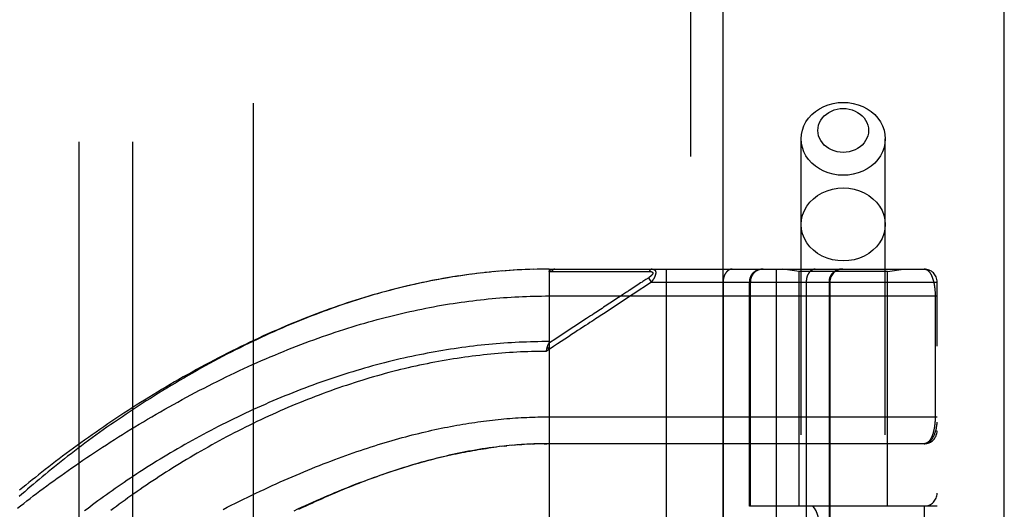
# Model space of a CAD drawing. Header units: inches. Extents: x 0 to 227, y 0 to 147.
# Tile 199 of 256: x 97.18 to 99.48, y 83.33 to 84.47. Entities that reach past the tile are written whole.
import ezdxf

# ---------------------------------------------------------------- set-up
doc = ezdxf.new("R2010")
doc.units = ezdxf.units.IN
doc.header["$LTSCALE"] = 12.466667
doc.header["$MEASUREMENT"] = 0
doc.linetypes.add('HIDDEN', pattern=[0.2, 0.1, -0.1])
doc.layers.get('0').update_dxf_attribs({"linetype": 'CONTINUOUS'})
for name, color, linetype in [('DEFAULT_2', 8, 'HIDDEN'), ('RIGHTHAND_DOOR_ASSEMBLY', 7, 'CONTINUOUS'), ('SUBPANEL', 7, 'CONTINUOUS')]:
    doc.layers.add(name, color=color, linetype=linetype)

msp = doc.modelspace()

# ---------------------------------------------------------------- linework, layer by layer
at = {"color": 3, "linetype": 'Continuous'}
msp.add_line((99.4759, 36.2633), (99.4759, 111.1853), dxfattribs=at)
at = {"layer": 'DEFAULT_2', "color": 8, "linetype": 'HIDDEN'}
msp.add_line((97.7259, 106.7113), (97.7259, 37.6073), dxfattribs=at)
at = {"layer": 'RIGHTHAND_DOOR_ASSEMBLY', "color": 8, "linetype": 'HIDDEN'}
for p, q in [((98.7452, 107.8343), (98.7452, 36.4843)), ((99.0027, 81.0063), (99.0027, 84.1887)), ((99.1987, 81.0063), (99.1987, 84.1887)), ((98.2144, 83.8709), (98.1997, 83.8687)), ((98.2236, 83.8722), (98.2092, 83.8702)), ((98.2329, 83.8735), (98.2187, 83.8716)), ((98.2421, 83.8747), (98.2282, 83.8729)), ((98.2513, 83.8758), (98.2377, 83.8741)), ((98.2605, 83.8769), (98.2471, 83.8753)), ((98.2697, 83.8779), (98.2566, 83.8764)), ((98.2789, 83.8788), (98.266, 83.8775)), ((98.2881, 83.8797), (98.2754, 83.8784)), ((98.2972, 83.8805), (98.2848, 83.8794)), ((98.3064, 83.8812), (98.2942, 83.8802)), ((98.3155, 83.8819), (98.3036, 83.881)), ((98.3247, 83.8826), (98.313, 83.8817)), ((98.3338, 83.8831), (98.3224, 83.8824)), ((98.3429, 83.8836), (98.3317, 83.883)), ((98.352, 83.8841), (98.3411, 83.8835)), ((98.3611, 83.8845), (98.3504, 83.884)), ((98.3702, 83.8848), (98.3598, 83.8844)), ((98.3793, 83.8851), (98.3691, 83.8848)), ((98.3884, 83.8853), (98.3784, 83.885)), ((98.3975, 83.8854), (98.3878, 83.8853)), ((98.4066, 83.8855), (98.3971, 83.8854)), ((98.4157, 83.8855), (98.4064, 83.8855)), ((98.4157, 83.8855), (99.2894, 83.8855)), ((98.4157, 83.8855), (98.4157, 83.2208)), ((98.4217, 83.8799), (98.4457, 83.8799)), ((98.6143, 83.88), (98.618, 83.88)), ((98.618, 83.88), (98.6214, 83.88)), ((98.6214, 83.88), (98.6247, 83.88)), ((98.6247, 83.88), (98.6293, 83.88)), ((98.6293, 83.88), (98.6323, 83.88)), ((98.6323, 83.88), (98.6485, 83.8801)), ((98.6474, 83.8656), (98.6411, 83.8615)), ((98.654, 83.8555), (98.6474, 83.8656)), ((98.6879, 83.8855), (98.6879, 81.183)), ((98.9444, 83.8855), (98.9444, 81.183)), ((98.9977, 83.8803), (98.9602, 83.8855)), ((99.2037, 83.8803), (98.9977, 83.8803)), ((98.9977, 83.3343), (98.9977, 83.8803)), ((99.2037, 83.8803), (99.2412, 83.8855)), ((99.2037, 83.3343), (99.2037, 83.8803)), ((98.625, 83.8509), (98.6036, 83.8368)), ((98.654, 83.8555), (98.6113, 83.8274)), ((98.6287, 83.8533), (98.625, 83.8509)), ((98.6387, 83.8599), (98.6335, 83.8565)), ((98.6411, 83.8615), (98.6387, 83.8599)), ((98.654, 83.8555), (99.3194, 83.8555)), ((98.8209, 83.8555), (98.8209, 81.213)), ((98.8819, 83.3343), (98.8819, 83.8555)), ((98.8842, 83.8555), (98.8842, 83.3343)), ((99.1987, 83.8543), (99.0027, 83.8543)), ((99.0144, 83.8555), (99.0144, 81.213)), ((99.0675, 83.8555), (99.0675, 81.213)), ((99.0695, 83.8555), (99.0695, 81.213)), ((99.3194, 81.213), (99.3194, 83.8555)), ((98.4157, 83.823), (99.3194, 83.823)), ((98.5774, 83.8196), (98.5642, 83.811)), ((99.3148, 83.8239), (99.3148, 83.5418)), ((98.4157, 83.6988), (98.4116, 83.705)), ((98.4337, 83.7252), (98.4144, 83.7125)), ((98.4157, 83.6988), (98.4089, 83.6942)), ((98.4089, 83.6942), (98.4096, 83.6973)), ((98.4096, 83.6973), (98.4098, 83.6986)), ((98.4098, 83.6986), (98.4101, 83.6998)), ((98.4091, 83.5418), (99.3194, 83.5418)), ((98.3109, 83.4737), (98.3168, 83.4743)), ((98.3372, 83.4762), (98.3286, 83.4754)), ((98.3443, 83.4767), (98.3345, 83.4759)), ((98.3462, 83.4768), (98.3521, 83.4772)), ((98.3654, 83.478), (98.3579, 83.4776)), ((98.3726, 83.4783), (98.3637, 83.4779)), ((98.3753, 83.4785), (98.3811, 83.4787)), ((98.3942, 83.4791), (98.3869, 83.4789)), ((98.4014, 83.4792), (98.3926, 83.479)), ((98.4041, 83.4792), (98.4099, 83.4793)), ((99.2894, 83.4793), (98.4157, 83.4793)), ((98.3075, 83.4733), (98.2989, 83.4724)), ((99.3194, 83.3343), (98.8819, 83.3343)), ((98.931, 81.7343), (98.931, 83.3343)), ((98.9769, 81.7343), (98.9769, 83.3343)), ((99.2894, 83.3343), (99.2894, 81.7343))]:
    msp.add_line(p, q, dxfattribs=at)
at = {"layer": 'RIGHTHAND_DOOR_ASSEMBLY', "color": 3, "linetype": 'Continuous'}
msp.add_line((98.8202, 107.8343), (98.8202, 36.4843), dxfattribs=at)
at = {"layer": 'RIGHTHAND_DOOR_ASSEMBLY', "color": 8, "linetype": 'HIDDEN'}
for points in [[(99.0027, 84.1887), (99.0034, 84.1989), (99.0055, 84.209), (99.009, 84.2188), (99.0139, 84.2281), (99.02, 84.2369), (99.0273, 84.2449), (99.0357, 84.2522), (99.045, 84.2585), (99.0551, 84.2638), (99.0659, 84.268), (99.0772, 84.2711), (99.0888, 84.2729), (99.1007, 84.2735)], [(99.1007, 84.1571), (99.0935, 84.1574), (99.0866, 84.1585), (99.0798, 84.1604), (99.0733, 84.1629), (99.0672, 84.1661), (99.0615, 84.1699), (99.0565, 84.1743), (99.0521, 84.1791), (99.0484, 84.1844), (99.0455, 84.19), (99.0434, 84.1959), (99.0421, 84.202), (99.0417, 84.2082), (99.0421, 84.2143), (99.0434, 84.2204), (99.0455, 84.2263), (99.0484, 84.2319), (99.0521, 84.2372), (99.0565, 84.242), (99.0615, 84.2464), (99.0672, 84.2502), (99.0733, 84.2534), (99.0798, 84.2559), (99.0866, 84.2578), (99.0935, 84.2589), (99.1007, 84.2593)], [(99.1007, 84.2735), (99.1125, 84.2729), (99.1241, 84.2711), (99.1354, 84.268), (99.1462, 84.2638), (99.1563, 84.2585), (99.1656, 84.2522), (99.174, 84.2449), (99.1813, 84.2369), (99.1874, 84.2281), (99.1923, 84.2188), (99.1958, 84.209), (99.1979, 84.1989), (99.1987, 84.1887)], [(99.1007, 84.2593), (99.1078, 84.2589), (99.1148, 84.2578), (99.1216, 84.2559), (99.1281, 84.2534), (99.1342, 84.2502), (99.1398, 84.2464), (99.1448, 84.242), (99.1492, 84.2372), (99.1529, 84.2319), (99.1558, 84.2263), (99.1579, 84.2204), (99.1592, 84.2143), (99.1597, 84.2082), (99.1592, 84.202), (99.1579, 84.1959), (99.1558, 84.19), (99.1529, 84.1844), (99.1492, 84.1791), (99.1448, 84.1743), (99.1398, 84.1699), (99.1342, 84.1661), (99.1281, 84.1629), (99.1216, 84.1604), (99.1148, 84.1585), (99.1078, 84.1574), (99.1007, 84.1571)], [(99.1007, 84.1038), (99.0888, 84.1044), (99.0772, 84.1063), (99.0659, 84.1093), (99.0551, 84.1135), (99.045, 84.1188), (99.0357, 84.1251), (99.0273, 84.1324), (99.02, 84.1404), (99.0139, 84.1492), (99.009, 84.1586), (99.0055, 84.1683), (99.0034, 84.1784), (99.0027, 84.1887)], [(99.1987, 84.1887), (99.1979, 84.1784), (99.1958, 84.1683), (99.1923, 84.1586), (99.1874, 84.1492), (99.1813, 84.1404), (99.174, 84.1324), (99.1656, 84.1251), (99.1563, 84.1188), (99.1462, 84.1135), (99.1354, 84.1093), (99.1241, 84.1063), (99.1125, 84.1044), (99.1007, 84.1038)], [(99.0027, 83.9894), (99.0035, 84.0005), (99.006, 84.0114), (99.0101, 84.0219), (99.0158, 84.0318), (99.0229, 84.0411), (99.0314, 84.0494), (99.041, 84.0567), (99.0517, 84.0629), (99.0632, 84.0678), (99.0753, 84.0714), (99.0879, 84.0736), (99.1007, 84.0743)], [(99.1007, 84.0743), (99.1135, 84.0736), (99.126, 84.0714), (99.1382, 84.0678), (99.1497, 84.0629), (99.1603, 84.0567), (99.17, 84.0494), (99.1784, 84.0411), (99.1855, 84.0318), (99.1912, 84.0219), (99.1953, 84.0114), (99.1978, 84.0005), (99.1987, 83.9894)], [(99.1007, 83.9045), (99.0879, 83.9053), (99.0753, 83.9074), (99.0632, 83.911), (99.0517, 83.9159), (99.041, 83.9221), (99.0314, 83.9294), (99.0229, 83.9377), (99.0158, 83.947), (99.0101, 83.9569), (99.006, 83.9674), (99.0035, 83.9783), (99.0027, 83.9894)], [(99.1987, 83.9894), (99.1978, 83.9783), (99.1953, 83.9674), (99.1912, 83.9569), (99.1855, 83.947), (99.1784, 83.9377), (99.17, 83.9294), (99.1603, 83.9221), (99.1497, 83.9159), (99.1382, 83.911), (99.126, 83.9074), (99.1135, 83.9053), (99.1007, 83.9045)], [(98.2051, 83.8695), (98.1958, 83.8681), (98.1865, 83.8666), (98.1772, 83.865), (98.1678, 83.8634), (98.1585, 83.8617), (98.1491, 83.8599), (98.1397, 83.8581), (98.1303, 83.8562), (98.1208, 83.8543), (98.1114, 83.8522), (98.1019, 83.8501), (98.0924, 83.848), (98.0828, 83.8457), (98.0733, 83.8434), (98.0637, 83.841), (98.0541, 83.8386), (98.0445, 83.8361), (98.0348, 83.8335), (98.0252, 83.8309), (98.0155, 83.8281), (98.0058, 83.8253), (97.996, 83.8225), (97.9862, 83.8195), (97.9764, 83.8165), (97.9667, 83.8134), (97.9569, 83.8103), (97.9471, 83.8071), (97.9374, 83.8038), (97.9277, 83.8005), (97.918, 83.7972), (97.9084, 83.7937), (97.8988, 83.7903), (97.8892, 83.7868), (97.8796, 83.7832), (97.87, 83.7795), (97.8604, 83.7759), (97.8509, 83.7721), (97.8413, 83.7683), (97.8317, 83.7644), (97.8221, 83.7605), (97.8125, 83.7564), (97.8029, 83.7524), (97.7933, 83.7482), (97.7837, 83.744), (97.774, 83.7398), (97.7643, 83.7354), (97.7546, 83.731), (97.7449, 83.7265), (97.7351, 83.7219), (97.7252, 83.7172), (97.7153, 83.7125), (97.7053, 83.7076), (97.6953, 83.7026), (97.6852, 83.6976), (97.6751, 83.6925), (97.665, 83.6873), (97.6549, 83.682), (97.6447, 83.6767), (97.6346, 83.6713), (97.6245, 83.6658), (97.6144, 83.6603), (97.6043, 83.6548), (97.5943, 83.6492), (97.5843, 83.6435), (97.5744, 83.6378), (97.5644, 83.6321), (97.5545, 83.6263), (97.5447, 83.6205), (97.5348, 83.6146), (97.5251, 83.6087), (97.5154, 83.6028), (97.5057, 83.5968), (97.4961, 83.5908), (97.4865, 83.5848), (97.477, 83.5787), (97.4675, 83.5727), (97.4581, 83.5666), (97.4488, 83.5605), (97.4395, 83.5543), (97.4303, 83.5482), (97.4212, 83.5421), (97.4121, 83.5359), (97.4032, 83.5297), (97.3942, 83.5236), (97.3854, 83.5174), (97.3767, 83.5112), (97.368, 83.505), (97.3594, 83.4989), (97.3509, 83.4927), (97.3425, 83.4865), (97.3341, 83.4804), (97.3259, 83.4743), (97.3178, 83.4681), (97.3097, 83.462), (97.3017, 83.4559), (97.2938, 83.4499), (97.2861, 83.4438), (97.2784, 83.4378), (97.2708, 83.4318), (97.2633, 83.4258), (97.2559, 83.4198), (97.2486, 83.4139), (97.2414, 83.408), (97.2342, 83.4021), (97.2272, 83.3963), (97.2203, 83.3905), (97.2135, 83.3847), (97.2068, 83.379), (97.2002, 83.3733), (97.1937, 83.3676), (97.1873, 83.362), (97.181, 83.3564)], [(98.1997, 83.8687), (98.1902, 83.8672), (98.1806, 83.8656), (98.171, 83.864), (98.1615, 83.8623), (98.1519, 83.8605), (98.1422, 83.8587), (98.1326, 83.8567), (98.1229, 83.8547), (98.1132, 83.8527), (98.1035, 83.8506), (98.0938, 83.8484), (98.084, 83.8461), (98.0742, 83.8438), (98.0644, 83.8413), (98.0546, 83.8389), (98.0448, 83.8363), (98.0349, 83.8337), (98.025, 83.831), (98.0151, 83.8282), (98.0051, 83.8254), (97.9952, 83.8224), (97.9852, 83.8194), (97.9752, 83.8164), (97.9651, 83.8132), (97.9551, 83.81), (97.945, 83.8067), (97.9349, 83.8034), (97.9247, 83.7999), (97.9146, 83.7964), (97.9044, 83.7928), (97.8942, 83.7891), (97.884, 83.7854), (97.8737, 83.7816), (97.8635, 83.7777), (97.8532, 83.7737), (97.8429, 83.7697), (97.8326, 83.7655), (97.8222, 83.7614), (97.8119, 83.7571), (97.8015, 83.7527), (97.7912, 83.7483), (97.7808, 83.7438), (97.7704, 83.7393), (97.76, 83.7347), (97.7496, 83.73), (97.7392, 83.7252), (97.7288, 83.7204), (97.7183, 83.7154), (97.7079, 83.7105), (97.6975, 83.7054), (97.6871, 83.7003), (97.6767, 83.6952), (97.6663, 83.6899), (97.6559, 83.6846), (97.6455, 83.6793), (97.6351, 83.6739), (97.6248, 83.6684), (97.6145, 83.6629), (97.6042, 83.6573), (97.5939, 83.6517), (97.5836, 83.6461), (97.5734, 83.6403), (97.5632, 83.6346), (97.553, 83.6288), (97.5429, 83.6229), (97.5328, 83.617), (97.5228, 83.6111), (97.5127, 83.6051), (97.5028, 83.5991), (97.4929, 83.5931), (97.483, 83.587), (97.4732, 83.5809), (97.4634, 83.5748), (97.4537, 83.5687), (97.444, 83.5625), (97.4344, 83.5563), (97.4249, 83.5501), (97.4154, 83.5439), (97.406, 83.5377), (97.3966, 83.5314), (97.3874, 83.5252), (97.3781, 83.5189), (97.369, 83.5126), (97.36, 83.5064), (97.351, 83.5001), (97.3421, 83.4938), (97.3332, 83.4876), (97.3245, 83.4813), (97.3158, 83.4751), (97.3073, 83.4688), (97.2988, 83.4626), (97.2904, 83.4564), (97.282, 83.4501), (97.2738, 83.4439), (97.2656, 83.4377), (97.2576, 83.4316), (97.2496, 83.4254), (97.2417, 83.4193), (97.2339, 83.4132), (97.2262, 83.4071), (97.2186, 83.401), (97.2111, 83.395), (97.2036, 83.389), (97.1963, 83.383), (97.189, 83.377), (97.1819, 83.371)], [(98.4157, 83.8797), (98.4157, 83.8799), (98.4157, 83.88), (98.4157, 83.8802), (98.4157, 83.8803), (98.4157, 83.8805), (98.4158, 83.8806), (98.4158, 83.8808), (98.4159, 83.8809), (98.4159, 83.8811), (98.416, 83.8812), (98.416, 83.8813), (98.4161, 83.8815), (98.4162, 83.8816), (98.4163, 83.8817), (98.4164, 83.8819), (98.4164, 83.882), (98.4165, 83.8821), (98.4166, 83.8822), (98.4168, 83.8824), (98.4169, 83.8825), (98.417, 83.8826), (98.4171, 83.8827), (98.4173, 83.8828), (98.4174, 83.883), (98.4176, 83.8831), (98.4177, 83.8832), (98.4179, 83.8833), (98.4181, 83.8834), (98.4183, 83.8835), (98.4185, 83.8836), (98.4187, 83.8838), (98.4189, 83.8839), (98.4191, 83.884), (98.4194, 83.8841), (98.4196, 83.8842), (98.4199, 83.8843), (98.4202, 83.8844), (98.4205, 83.8845), (98.4208, 83.8846), (98.4211, 83.8847), (98.4214, 83.8848), (98.4218, 83.8849), (98.4221, 83.8849), (98.4225, 83.885), (98.4229, 83.8851), (98.4233, 83.8852), (98.4237, 83.8852), (98.4242, 83.8853), (98.4246, 83.8853), (98.4251, 83.8854), (98.4256, 83.8854), (98.4261, 83.8855), (98.4267, 83.8855), (98.4272, 83.8855), (98.4278, 83.8855), (98.4284, 83.8855)], [(98.4157, 83.8797), (98.4166, 83.8798), (98.4176, 83.8798), (98.4186, 83.8798), (98.4196, 83.8799), (98.4206, 83.8799), (98.4217, 83.8799)], [(98.4284, 83.8855), (98.4282, 83.8855), (98.4279, 83.8855), (98.4277, 83.8855), (98.4275, 83.8855), (98.4273, 83.8854), (98.427, 83.8854), (98.4268, 83.8853), (98.4266, 83.8852), (98.4264, 83.8851), (98.4261, 83.885), (98.4259, 83.8849), (98.4257, 83.8848), (98.4255, 83.8847), (98.4253, 83.8845), (98.4251, 83.8844), (98.4249, 83.8842), (98.4247, 83.8841), (98.4245, 83.8839), (98.4243, 83.8837), (98.4241, 83.8835), (98.4239, 83.8833), (98.4237, 83.8831), (98.4235, 83.8829), (98.4233, 83.8826), (98.4231, 83.8824), (98.4229, 83.8821), (98.4228, 83.8819), (98.4226, 83.8816), (98.4224, 83.8813), (98.4223, 83.8811), (98.4221, 83.8808), (98.422, 83.8805), (98.4218, 83.8802), (98.4217, 83.8799)], [(98.4457, 83.8799), (98.4511, 83.8799), (98.4562, 83.8799), (98.4613, 83.8799), (98.4662, 83.8799), (98.471, 83.8799), (98.4757, 83.8799), (98.4803, 83.8799), (98.4847, 83.8799), (98.489, 83.8799), (98.4931, 83.8799), (98.4971, 83.8799), (98.501, 83.8799), (98.5048, 83.8799), (98.5086, 83.8799), (98.5124, 83.8799), (98.5162, 83.8799), (98.5276, 83.8799)], [(98.5276, 83.8799), (98.5314, 83.8799), (98.535, 83.8799), (98.5386, 83.8799), (98.542, 83.8799), (98.5452, 83.8799), (98.5483, 83.8799), (98.5569, 83.8799)], [(98.5569, 83.8799), (98.5595, 83.8799), (98.5622, 83.8799), (98.5647, 83.8799), (98.5673, 83.8799), (98.5699, 83.8799), (98.575, 83.8799)], [(98.575, 83.8799), (98.5776, 83.8799), (98.5802, 83.8799), (98.5853, 83.8799)], [(98.5853, 83.8799), (98.5879, 83.8799), (98.5905, 83.8799), (98.5931, 83.8799), (98.6081, 83.88)], [(98.6081, 83.88), (98.6103, 83.88), (98.6143, 83.88)], [(98.6485, 83.8801), (98.649, 83.8801), (98.6494, 83.8801), (98.6498, 83.8801), (98.6502, 83.88), (98.6506, 83.88), (98.6509, 83.88), (98.6513, 83.88), (98.6516, 83.8799), (98.6519, 83.8799), (98.6522, 83.8798), (98.6525, 83.8798), (98.6527, 83.8797), (98.653, 83.8797), (98.6532, 83.8796), (98.6535, 83.8796), (98.6537, 83.8795), (98.6539, 83.8795), (98.6541, 83.8794), (98.6543, 83.8793), (98.6545, 83.8793), (98.6547, 83.8792), (98.6549, 83.8791), (98.655, 83.8791), (98.6552, 83.879), (98.6554, 83.8789), (98.6555, 83.8788), (98.6556, 83.8788), (98.6558, 83.8787), (98.6559, 83.8786), (98.656, 83.8785), (98.6561, 83.8784), (98.6562, 83.8783), (98.6563, 83.8782), (98.6564, 83.8781), (98.6565, 83.8781), (98.6566, 83.878), (98.6567, 83.8779), (98.6568, 83.8778), (98.6568, 83.8777), (98.6569, 83.8776), (98.657, 83.8775), (98.657, 83.8773), (98.6571, 83.8772), (98.6571, 83.8771), (98.6572, 83.877), (98.6572, 83.8769), (98.6572, 83.8768), (98.6572, 83.8767), (98.6573, 83.8765), (98.6573, 83.8764), (98.6573, 83.8763), (98.6573, 83.8762), (98.6573, 83.876), (98.6573, 83.8759), (98.6573, 83.8758), (98.6572, 83.8757), (98.6572, 83.8755), (98.6572, 83.8754), (98.6571, 83.8752), (98.6571, 83.8751), (98.6571, 83.8749), (98.657, 83.8748), (98.6569, 83.8747), (98.6569, 83.8745), (98.6568, 83.8743), (98.6567, 83.8742), (98.6566, 83.874), (98.6566, 83.8739), (98.6565, 83.8737), (98.6564, 83.8735), (98.6562, 83.8734), (98.6561, 83.8732), (98.656, 83.873), (98.6559, 83.8729), (98.6558, 83.8727), (98.6556, 83.8725), (98.6555, 83.8723), (98.6553, 83.8721), (98.6551, 83.8719), (98.655, 83.8717), (98.6548, 83.8715), (98.6546, 83.8713), (98.6544, 83.8711), (98.6542, 83.8709), (98.654, 83.8707), (98.6538, 83.8705), (98.6535, 83.8703), (98.6533, 83.87), (98.653, 83.8698), (98.6527, 83.8696), (98.6525, 83.8693), (98.6522, 83.8691), (98.6519, 83.8688), (98.6515, 83.8686), (98.6512, 83.8683), (98.6508, 83.868), (98.6505, 83.8677), (98.6501, 83.8674), (98.6497, 83.8671), (98.6492, 83.8668), (98.6488, 83.8665), (98.6483, 83.8662), (98.6479, 83.8659), (98.6474, 83.8656)], [(98.6552, 83.8855), (98.6549, 83.8855), (98.6547, 83.8855), (98.6545, 83.8855), (98.6543, 83.8855), (98.6541, 83.8854), (98.6538, 83.8854), (98.6536, 83.8853), (98.6534, 83.8852), (98.6532, 83.8851), (98.653, 83.885), (98.6527, 83.8849), (98.6525, 83.8848), (98.6523, 83.8847), (98.6521, 83.8846), (98.6519, 83.8844), (98.6517, 83.8843), (98.6515, 83.8841), (98.6513, 83.8839), (98.6511, 83.8838), (98.6509, 83.8836), (98.6507, 83.8834), (98.6505, 83.8832), (98.6503, 83.883), (98.6502, 83.8827), (98.65, 83.8825), (98.6498, 83.8823), (98.6496, 83.882), (98.6495, 83.8818), (98.6493, 83.8815), (98.6491, 83.8812), (98.649, 83.8809), (98.6488, 83.8807), (98.6487, 83.8804), (98.6485, 83.8801)], [(98.6552, 83.8855), (98.6556, 83.8855), (98.656, 83.8855), (98.6564, 83.8855), (98.6568, 83.8855), (98.6572, 83.8854), (98.6575, 83.8853), (98.6579, 83.8853), (98.6582, 83.8852), (98.6585, 83.8851), (98.6588, 83.885), (98.6591, 83.8849), (98.6594, 83.8848), (98.6596, 83.8847), (98.6599, 83.8846), (98.6601, 83.8845), (98.6603, 83.8843), (98.6605, 83.8842), (98.6607, 83.8841), (98.6609, 83.8839), (98.6611, 83.8838), (98.6613, 83.8837), (98.6615, 83.8835), (98.6616, 83.8833), (98.6618, 83.8832), (98.662, 83.883), (98.6621, 83.8829), (98.6622, 83.8827), (98.6624, 83.8825), (98.6625, 83.8823), (98.6626, 83.8822), (98.6627, 83.882), (98.6628, 83.8818), (98.6629, 83.8816), (98.663, 83.8814), (98.6631, 83.8812), (98.6632, 83.881), (98.6633, 83.8808), (98.6634, 83.8806), (98.6634, 83.8804), (98.6635, 83.8802), (98.6636, 83.8799), (98.6636, 83.8797), (98.6637, 83.8795), (98.6637, 83.8793), (98.6637, 83.879), (98.6638, 83.8788), (98.6638, 83.8785), (98.6638, 83.8783), (98.6638, 83.878), (98.6639, 83.8778), (98.6639, 83.8775), (98.6639, 83.8773), (98.6639, 83.877), (98.6638, 83.8767), (98.6638, 83.8764), (98.6638, 83.8762), (98.6638, 83.8759), (98.6638, 83.8756), (98.6637, 83.8753), (98.6637, 83.875), (98.6636, 83.8747), (98.6636, 83.8744), (98.6635, 83.8741), (98.6635, 83.8738), (98.6634, 83.8734), (98.6633, 83.8731), (98.6632, 83.8728), (98.6631, 83.8725), (98.663, 83.8721), (98.6629, 83.8718), (98.6628, 83.8714), (98.6627, 83.8711), (98.6626, 83.8707), (98.6625, 83.8704), (98.6623, 83.87), (98.6622, 83.8696), (98.6621, 83.8692), (98.6619, 83.8688), (98.6617, 83.8685), (98.6616, 83.8681), (98.6614, 83.8677), (98.6612, 83.8672), (98.661, 83.8668), (98.6608, 83.8664), (98.6606, 83.866), (98.6603, 83.8655), (98.6601, 83.8651), (98.6599, 83.8646), (98.6596, 83.8641), (98.6593, 83.8636), (98.6591, 83.8631), (98.6588, 83.8626), (98.6585, 83.8621), (98.6581, 83.8616), (98.6578, 83.8611), (98.6574, 83.8605), (98.6571, 83.8599), (98.6567, 83.8593), (98.6563, 83.8587), (98.6559, 83.8581), (98.6554, 83.8575), (98.6549, 83.8569), (98.6545, 83.8562), (98.654, 83.8555)], [(98.8421, 83.8855), (98.8416, 83.8855), (98.8412, 83.8855), (98.8407, 83.8855), (98.8402, 83.8854), (98.8398, 83.8854), (98.8393, 83.8853), (98.8389, 83.8852), (98.8384, 83.8851), (98.8379, 83.885), (98.8375, 83.8848), (98.837, 83.8847), (98.8366, 83.8845), (98.8361, 83.8843), (98.8357, 83.8842), (98.8353, 83.884), (98.8348, 83.8837), (98.8344, 83.8835), (98.834, 83.8833), (98.8335, 83.883), (98.8331, 83.8827), (98.8327, 83.8825), (98.8323, 83.8822), (98.8319, 83.8819), (98.8315, 83.8815), (98.8311, 83.8812), (98.8307, 83.8809), (98.8303, 83.8805), (98.8299, 83.8801), (98.8295, 83.8797), (98.8292, 83.8793), (98.8288, 83.8789), (98.8284, 83.8785), (98.8281, 83.8781), (98.8278, 83.8777), (98.8274, 83.8772), (98.8271, 83.8768), (98.8268, 83.8763), (98.8264, 83.8758), (98.8261, 83.8753), (98.8258, 83.8748), (98.8255, 83.8743), (98.8253, 83.8738), (98.825, 83.8733), (98.8247, 83.8728), (98.8244, 83.8722), (98.8242, 83.8717), (98.8239, 83.8711), (98.8237, 83.8705), (98.8235, 83.87), (98.8233, 83.8694), (98.8231, 83.8688), (98.8229, 83.8682), (98.8227, 83.8676), (98.8225, 83.867), (98.8223, 83.8664), (98.8222, 83.8658), (98.822, 83.8652), (98.8219, 83.8646), (98.8217, 83.8639), (98.8216, 83.8633), (98.8215, 83.8627), (98.8214, 83.862), (98.8213, 83.8614), (98.8212, 83.8608), (98.8211, 83.8601), (98.8211, 83.8595), (98.821, 83.8588), (98.821, 83.8582), (98.8209, 83.8575), (98.8209, 83.8569), (98.8209, 83.8562), (98.8209, 83.8555)], [(98.9139, 83.8855), (98.9133, 83.8855), (98.9126, 83.8855), (98.912, 83.8855), (98.9113, 83.8854), (98.9107, 83.8854), (98.91, 83.8853), (98.9094, 83.8852), (98.9088, 83.8851), (98.9081, 83.885), (98.9075, 83.8848), (98.9069, 83.8847), (98.9062, 83.8845), (98.9056, 83.8843), (98.905, 83.8842), (98.9044, 83.884), (98.9038, 83.8837), (98.9032, 83.8835), (98.9026, 83.8833), (98.902, 83.883), (98.9014, 83.8827), (98.9008, 83.8825), (98.9002, 83.8822), (98.8996, 83.8819), (98.8991, 83.8815), (98.8985, 83.8812), (98.898, 83.8809), (98.8974, 83.8805), (98.8969, 83.8801), (98.8964, 83.8797), (98.8958, 83.8793), (98.8953, 83.8789), (98.8948, 83.8785), (98.8943, 83.8781), (98.8939, 83.8777), (98.8934, 83.8772), (98.8929, 83.8768), (98.8925, 83.8763), (98.892, 83.8758), (98.8916, 83.8753), (98.8912, 83.8748), (98.8908, 83.8743), (98.8904, 83.8738), (98.89, 83.8733), (98.8896, 83.8728), (98.8892, 83.8722), (98.8889, 83.8717), (98.8885, 83.8711), (98.8882, 83.8705), (98.8879, 83.87), (98.8876, 83.8694), (98.8873, 83.8688), (98.887, 83.8682), (98.8867, 83.8676), (98.8865, 83.867), (98.8863, 83.8664), (98.886, 83.8658), (98.8858, 83.8652), (98.8856, 83.8646), (98.8854, 83.8639), (98.8852, 83.8633), (98.8851, 83.8627), (98.8849, 83.862), (98.8848, 83.8614), (98.8847, 83.8608), (98.8846, 83.8601), (98.8845, 83.8595), (98.8844, 83.8588), (98.8843, 83.8582), (98.8843, 83.8575), (98.8843, 83.8569), (98.8842, 83.8562), (98.8842, 83.8555)], [(99.0356, 83.8855), (99.0352, 83.8855), (99.0347, 83.8855), (99.0342, 83.8855), (99.0338, 83.8854), (99.0333, 83.8854), (99.0329, 83.8853), (99.0324, 83.8852), (99.0319, 83.8851), (99.0315, 83.885), (99.031, 83.8848), (99.0306, 83.8847), (99.0301, 83.8845), (99.0297, 83.8843), (99.0292, 83.8842), (99.0288, 83.884), (99.0284, 83.8837), (99.0279, 83.8835), (99.0275, 83.8833), (99.0271, 83.883), (99.0267, 83.8827), (99.0262, 83.8825), (99.0258, 83.8822), (99.0254, 83.8819), (99.025, 83.8815), (99.0246, 83.8812), (99.0242, 83.8809), (99.0238, 83.8805), (99.0235, 83.8801), (99.0231, 83.8797), (99.0227, 83.8793), (99.0223, 83.8789), (99.022, 83.8785), (99.0216, 83.8781), (99.0213, 83.8777), (99.021, 83.8772), (99.0206, 83.8768), (99.0203, 83.8763), (99.02, 83.8758), (99.0197, 83.8753), (99.0194, 83.8748), (99.0191, 83.8743), (99.0188, 83.8738), (99.0185, 83.8733), (99.0182, 83.8728), (99.018, 83.8722), (99.0177, 83.8717), (99.0175, 83.8711), (99.0173, 83.8705), (99.017, 83.87), (99.0168, 83.8694), (99.0166, 83.8688), (99.0164, 83.8682), (99.0162, 83.8676), (99.016, 83.867), (99.0159, 83.8664), (99.0157, 83.8658), (99.0155, 83.8652), (99.0154, 83.8646), (99.0153, 83.8639), (99.0151, 83.8633), (99.015, 83.8627), (99.0149, 83.862), (99.0148, 83.8614), (99.0147, 83.8608), (99.0147, 83.8601), (99.0146, 83.8595), (99.0145, 83.8588), (99.0145, 83.8582), (99.0145, 83.8575), (99.0144, 83.8569), (99.0144, 83.8562), (99.0144, 83.8555)], [(99.0972, 83.8855), (99.0965, 83.8855), (99.0959, 83.8855), (99.0952, 83.8855), (99.0946, 83.8854), (99.0939, 83.8854), (99.0933, 83.8853), (99.0926, 83.8852), (99.092, 83.8851), (99.0914, 83.885), (99.0907, 83.8848), (99.0901, 83.8847), (99.0895, 83.8845), (99.0888, 83.8843), (99.0882, 83.8842), (99.0876, 83.884), (99.087, 83.8837), (99.0864, 83.8835), (99.0858, 83.8833), (99.0852, 83.883), (99.0846, 83.8827), (99.084, 83.8825), (99.0834, 83.8822), (99.0829, 83.8819), (99.0823, 83.8815), (99.0818, 83.8812), (99.0812, 83.8809), (99.0807, 83.8805), (99.0801, 83.8801), (99.0796, 83.8797), (99.0791, 83.8793), (99.0786, 83.8789), (99.0781, 83.8785), (99.0776, 83.8781), (99.0771, 83.8777), (99.0766, 83.8772), (99.0762, 83.8768), (99.0757, 83.8763), (99.0753, 83.8758), (99.0748, 83.8753), (99.0744, 83.8748), (99.074, 83.8743), (99.0736, 83.8738), (99.0732, 83.8733), (99.0728, 83.8728), (99.0725, 83.8722), (99.0721, 83.8717), (99.0718, 83.8711), (99.0715, 83.8705), (99.0711, 83.87), (99.0708, 83.8694), (99.0705, 83.8688), (99.0703, 83.8682), (99.07, 83.8676), (99.0697, 83.867), (99.0695, 83.8664), (99.0693, 83.8658), (99.069, 83.8652), (99.0688, 83.8646), (99.0687, 83.8639), (99.0685, 83.8633), (99.0683, 83.8627), (99.0682, 83.862), (99.068, 83.8614), (99.0679, 83.8608), (99.0678, 83.8601), (99.0677, 83.8595), (99.0677, 83.8588), (99.0676, 83.8582), (99.0675, 83.8575), (99.0675, 83.8569), (99.0675, 83.8562), (99.0675, 83.8555)], [(99.2894, 83.8855), (99.29, 83.8855), (99.2906, 83.8855), (99.2912, 83.8854), (99.2918, 83.8853), (99.2924, 83.8852), (99.2929, 83.885), (99.2935, 83.8848), (99.2941, 83.8846), (99.2946, 83.8844), (99.2951, 83.8841), (99.2957, 83.8839), (99.2962, 83.8835), (99.2967, 83.8832), (99.2972, 83.8829), (99.2977, 83.8825), (99.2982, 83.8821), (99.2987, 83.8817), (99.2992, 83.8813), (99.2996, 83.8808), (99.3001, 83.8803), (99.3005, 83.8798), (99.301, 83.8793), (99.3014, 83.8788), (99.3018, 83.8783), (99.3022, 83.8777), (99.3027, 83.8772), (99.3031, 83.8766), (99.3034, 83.876), (99.3038, 83.8754), (99.3042, 83.8747), (99.3046, 83.8741), (99.3049, 83.8734), (99.3053, 83.8728), (99.3056, 83.8721), (99.306, 83.8714), (99.3063, 83.8707), (99.3066, 83.87), (99.307, 83.8693), (99.3073, 83.8686), (99.3076, 83.8678), (99.3079, 83.8671), (99.3081, 83.8663), (99.3084, 83.8656), (99.3087, 83.8648), (99.309, 83.864), (99.3092, 83.8632), (99.3095, 83.8625), (99.3097, 83.8617), (99.31, 83.8609), (99.3102, 83.8601), (99.3104, 83.8592), (99.3106, 83.8584), (99.3109, 83.8576), (99.3111, 83.8568), (99.3113, 83.856), (99.3115, 83.8551), (99.3116, 83.8543), (99.3118, 83.8534), (99.312, 83.8526), (99.3122, 83.8517), (99.3123, 83.8509), (99.3125, 83.85), (99.3127, 83.8492), (99.3128, 83.8483), (99.3129, 83.8474), (99.3131, 83.8466), (99.3132, 83.8457), (99.3133, 83.8448), (99.3135, 83.844), (99.3136, 83.8431), (99.3137, 83.8423), (99.3138, 83.8414), (99.3139, 83.8405), (99.314, 83.8397), (99.314, 83.8388), (99.3141, 83.838), (99.3142, 83.8371), (99.3143, 83.8363), (99.3143, 83.8355), (99.3144, 83.8346), (99.3145, 83.8338), (99.3145, 83.833), (99.3146, 83.8321), (99.3146, 83.8313), (99.3146, 83.8305), (99.3147, 83.8297), (99.3147, 83.8288), (99.3147, 83.828), (99.3148, 83.8272), (99.3148, 83.8264), (99.3148, 83.8255), (99.3148, 83.8247), (99.3148, 83.8239)], [(98.6335, 83.8565), (98.632, 83.8555), (98.6287, 83.8533)], [(97.1769, 83.3291), (97.1841, 83.3348), (97.1914, 83.3405), (97.1988, 83.3462), (97.2063, 83.352), (97.2138, 83.3578), (97.2215, 83.3636), (97.2292, 83.3694), (97.2371, 83.3753), (97.245, 83.3812), (97.2531, 83.3871), (97.2612, 83.393), (97.2694, 83.3989), (97.2777, 83.4049), (97.2861, 83.4109), (97.2946, 83.4169), (97.3032, 83.4229), (97.3118, 83.4289), (97.3206, 83.4349), (97.3294, 83.4409), (97.3383, 83.4469), (97.3473, 83.4529), (97.3563, 83.459), (97.3654, 83.465), (97.3746, 83.471), (97.3839, 83.477), (97.3932, 83.483), (97.4026, 83.489), (97.4121, 83.495), (97.4216, 83.501), (97.4312, 83.5069), (97.4408, 83.5128), (97.4505, 83.5188), (97.4603, 83.5246), (97.4701, 83.5305), (97.48, 83.5363), (97.4899, 83.5421), (97.4998, 83.5479), (97.5098, 83.5537), (97.5199, 83.5594), (97.5299, 83.565), (97.54, 83.5707), (97.5502, 83.5763), (97.5603, 83.5818), (97.5705, 83.5873), (97.5807, 83.5928), (97.5909, 83.5982), (97.6012, 83.6035), (97.6115, 83.6088), (97.6217, 83.6141), (97.632, 83.6193), (97.6423, 83.6244), (97.6526, 83.6295), (97.663, 83.6345), (97.6733, 83.6395), (97.6836, 83.6444), (97.6939, 83.6493), (97.7042, 83.654), (97.7145, 83.6588), (97.7248, 83.6634), (97.7351, 83.668), (97.7454, 83.6725), (97.7557, 83.6769), (97.7659, 83.6813), (97.7761, 83.6856), (97.7864, 83.6899), (97.7966, 83.6941), (97.8068, 83.6982), (97.8169, 83.7022), (97.8271, 83.7062), (97.8372, 83.71), (97.8473, 83.7139), (97.8573, 83.7176), (97.8674, 83.7213), (97.8774, 83.7249), (97.8874, 83.7284), (97.8974, 83.7319), (97.9073, 83.7353), (97.9172, 83.7386), (97.9271, 83.7419), (97.9369, 83.7451), (97.9468, 83.7482), (97.9566, 83.7512), (97.9663, 83.7542), (97.976, 83.7571), (97.9858, 83.76), (97.9954, 83.7627), (98.0051, 83.7654), (98.0147, 83.7681), (98.0243, 83.7706), (98.0338, 83.7731), (98.0434, 83.7756), (98.0529, 83.7779), (98.0623, 83.7802), (98.0718, 83.7825), (98.0812, 83.7846), (98.0906, 83.7867), (98.0999, 83.7888), (98.1093, 83.7908), (98.1186, 83.7927), (98.1279, 83.7945), (98.1371, 83.7963), (98.1464, 83.7981), (98.1556, 83.7997), (98.1648, 83.8013), (98.1739, 83.8029), (98.1831, 83.8044), (98.1922, 83.8058), (98.2013, 83.8072), (98.2104, 83.8085), (98.2194, 83.8097), (98.2285, 83.8109), (98.2375, 83.8121), (98.2465, 83.8132), (98.2555, 83.8142), (98.2645, 83.8151), (98.2735, 83.8161), (98.2824, 83.8169), (98.2914, 83.8177), (98.3003, 83.8184), (98.3092, 83.8191), (98.3181, 83.8198), (98.327, 83.8203), (98.3359, 83.8208), (98.3448, 83.8213), (98.3537, 83.8217)], [(98.3537, 83.8217), (98.3625, 83.8221), (98.3714, 83.8224), (98.3802, 83.8226), (98.3891, 83.8228), (98.398, 83.8229), (98.4068, 83.823), (98.4157, 83.823)], [(98.6113, 83.8274), (98.5419, 83.7818), (98.5383, 83.7794), (98.5347, 83.7771), (98.5311, 83.7747), (98.5273, 83.7722), (98.5234, 83.7696), (98.5193, 83.7669), (98.5149, 83.764), (98.5102, 83.761), (98.5053, 83.7577), (98.5, 83.7542), (98.4943, 83.7505), (98.4883, 83.7465), (98.4819, 83.7423), (98.4751, 83.7378), (98.4679, 83.7331), (98.4603, 83.7282), (98.4523, 83.7229), (98.4439, 83.7173), (98.4349, 83.7115), (98.4255, 83.7053), (98.4157, 83.6988)], [(98.6036, 83.8368), (98.6016, 83.8355), (98.5997, 83.8342), (98.5977, 83.8329), (98.5956, 83.8316), (98.5935, 83.8302), (98.5912, 83.8287), (98.5888, 83.8271), (98.5861, 83.8254), (98.5834, 83.8235), (98.5774, 83.8196)], [(98.5642, 83.811), (98.5607, 83.8086), (98.5571, 83.8063), (98.5534, 83.8039), (98.5498, 83.8015), (98.5461, 83.799), (98.5424, 83.7966), (98.5388, 83.7942), (98.5351, 83.7918), (98.5315, 83.7894), (98.5278, 83.787), (98.5241, 83.7846), (98.5202, 83.782), (98.5162, 83.7794), (98.5119, 83.7766), (98.5074, 83.7736), (98.5026, 83.7705)], [(98.4732, 83.7511), (98.4508, 83.7364), (98.4337, 83.7252)], [(98.5026, 83.7705), (98.492, 83.7635), (98.4861, 83.7596), (98.4732, 83.7511)], [(98.4157, 83.7169), (98.4069, 83.7169), (98.3981, 83.7168), (98.3893, 83.7167), (98.3805, 83.7165), (98.3717, 83.7162), (98.3629, 83.7159), (98.3541, 83.7156), (98.3453, 83.7152), (98.3365, 83.7148), (98.3277, 83.7143), (98.3189, 83.7137), (98.31, 83.7131), (98.3012, 83.7125), (98.2924, 83.7118), (98.2835, 83.711), (98.2747, 83.7102), (98.2658, 83.7093), (98.2569, 83.7084), (98.2481, 83.7074), (98.2392, 83.7064), (98.2303, 83.7053), (98.2214, 83.7042), (98.2124, 83.703), (98.2035, 83.7017), (98.1946, 83.7004), (98.1856, 83.6991), (98.1767, 83.6977), (98.1677, 83.6962), (98.1587, 83.6947), (98.1497, 83.6931), (98.1407, 83.6915), (98.1317, 83.6898), (98.1227, 83.688), (98.1136, 83.6862), (98.1046, 83.6844), (98.0955, 83.6825), (98.0864, 83.6805), (98.0773, 83.6785), (98.0682, 83.6764), (98.0591, 83.6742), (98.0499, 83.672), (98.0408, 83.6697), (98.0316, 83.6674), (98.0225, 83.665), (98.0133, 83.6626), (98.0041, 83.6601), (97.9949, 83.6576), (97.9857, 83.6549), (97.9764, 83.6523), (97.9672, 83.6495), (97.9579, 83.6467), (97.9487, 83.6439), (97.9394, 83.641), (97.9301, 83.638), (97.9208, 83.635), (97.9115, 83.6319), (97.9022, 83.6287), (97.8929, 83.6255), (97.8836, 83.6223), (97.8743, 83.619), (97.865, 83.6156), (97.8557, 83.6121), (97.8464, 83.6087), (97.8371, 83.6051), (97.8278, 83.6015), (97.8184, 83.5979), (97.8092, 83.5941), (97.7999, 83.5904), (97.7906, 83.5866), (97.7813, 83.5827), (97.7721, 83.5788), (97.7628, 83.5748), (97.7536, 83.5708), (97.7444, 83.5667), (97.7352, 83.5626), (97.726, 83.5585), (97.7169, 83.5543), (97.7078, 83.55), (97.6987, 83.5457), (97.6896, 83.5414), (97.6806, 83.537), (97.6716, 83.5326), (97.6626, 83.5281), (97.6536, 83.5237), (97.6447, 83.5191), (97.6359, 83.5146), (97.6271, 83.51), (97.6183, 83.5054), (97.6096, 83.5007), (97.6009, 83.496), (97.5922, 83.4913), (97.5837, 83.4866), (97.5751, 83.4818), (97.5666, 83.4771), (97.5582, 83.4723), (97.5499, 83.4675), (97.5416, 83.4626), (97.5333, 83.4578), (97.5251, 83.4529), (97.517, 83.4481), (97.509, 83.4432), (97.501, 83.4383), (97.4931, 83.4334), (97.4853, 83.4285), (97.4775, 83.4236), (97.4699, 83.4187), (97.4622, 83.4139), (97.4547, 83.409), (97.4473, 83.4041), (97.4399, 83.3992), (97.4326, 83.3943), (97.4254, 83.3894), (97.4183, 83.3845), (97.4112, 83.3797), (97.4042, 83.3748), (97.3974, 83.37), (97.3906, 83.3652), (97.3839, 83.3604), (97.3773, 83.3556), (97.3707, 83.3508), (97.3643, 83.3461), (97.3579, 83.3414), (97.3517, 83.3367), (97.3455, 83.332), (97.3394, 83.3273), (97.3334, 83.3227)], [(98.4101, 83.6998), (98.4104, 83.701), (98.4106, 83.7016), (98.4107, 83.7022), (98.4109, 83.7027), (98.4111, 83.7033), (98.4112, 83.7039), (98.4114, 83.7045), (98.4116, 83.705)], [(98.4116, 83.705), (98.4117, 83.7056), (98.4119, 83.7062), (98.4121, 83.7068), (98.4123, 83.7073), (98.4125, 83.7079), (98.4127, 83.7084), (98.4129, 83.709), (98.4131, 83.7095), (98.4133, 83.71), (98.4135, 83.7105), (98.4137, 83.7111), (98.414, 83.7116), (98.4142, 83.712)], [(98.4157, 83.7169), (98.4157, 83.7167), (98.4156, 83.7165), (98.4156, 83.7163), (98.4156, 83.716), (98.4156, 83.7158), (98.4155, 83.7156), (98.4155, 83.7154), (98.4155, 83.7152), (98.4154, 83.715), (98.4153, 83.7148), (98.4153, 83.7145), (98.4152, 83.7143), (98.4151, 83.7141), (98.4151, 83.7139), (98.415, 83.7137), (98.4149, 83.7134), (98.4148, 83.7132), (98.4147, 83.713), (98.4146, 83.7128), (98.4142, 83.712)], [(98.4089, 83.6942), (98.4003, 83.6942), (98.3917, 83.6941), (98.3831, 83.6939), (98.3745, 83.6937), (98.3659, 83.6934), (98.3573, 83.693), (98.3487, 83.6927), (98.3401, 83.6922), (98.3315, 83.6917), (98.3229, 83.6912), (98.3142, 83.6906), (98.3056, 83.6899), (98.297, 83.6892), (98.2884, 83.6885), (98.2797, 83.6877), (98.2711, 83.6868), (98.2624, 83.6859), (98.2537, 83.6849), (98.2451, 83.6839), (98.2364, 83.6828), (98.2277, 83.6817), (98.219, 83.6805), (98.2102, 83.6792), (98.2015, 83.6779), (98.1928, 83.6766), (98.184, 83.6751), (98.1753, 83.6737), (98.1665, 83.6721), (98.1577, 83.6706), (98.1489, 83.6689), (98.1401, 83.6672), (98.1313, 83.6655), (98.1225, 83.6637), (98.1136, 83.6618), (98.1048, 83.6599), (98.0959, 83.6579), (98.087, 83.6558), (98.0781, 83.6537), (98.0692, 83.6516), (98.0603, 83.6494), (98.0514, 83.6471), (98.0424, 83.6447), (98.0335, 83.6424), (98.0245, 83.6399), (98.0155, 83.6374), (98.0066, 83.6348), (97.9976, 83.6322), (97.9885, 83.6295), (97.9795, 83.6267), (97.9705, 83.6239), (97.9614, 83.6211), (97.9524, 83.6181), (97.9433, 83.6151), (97.9343, 83.6121), (97.9252, 83.609), (97.9161, 83.6058), (97.907, 83.6026), (97.8979, 83.5993), (97.8889, 83.596), (97.8798, 83.5926), (97.8707, 83.5891), (97.8616, 83.5856), (97.8525, 83.582), (97.8434, 83.5784), (97.8343, 83.5747), (97.8252, 83.571), (97.8161, 83.5672), (97.807, 83.5633), (97.798, 83.5594), (97.7889, 83.5554), (97.7799, 83.5514), (97.7709, 83.5474), (97.7618, 83.5433), (97.7528, 83.5391), (97.7439, 83.5349), (97.7349, 83.5307), (97.726, 83.5264), (97.717, 83.522), (97.7082, 83.5176), (97.6993, 83.5132), (97.6905, 83.5087), (97.6817, 83.5042), (97.6729, 83.4997), (97.6641, 83.4951), (97.6554, 83.4904), (97.6468, 83.4858), (97.6382, 83.4811), (97.6296, 83.4764), (97.6211, 83.4716), (97.6126, 83.4668), (97.6041, 83.462), (97.5957, 83.4572), (97.5874, 83.4524), (97.5791, 83.4475), (97.5709, 83.4426), (97.5627, 83.4377), (97.5546, 83.4327), (97.5466, 83.4278), (97.5386, 83.4229), (97.5307, 83.4179), (97.5228, 83.4129), (97.515, 83.4079), (97.5073, 83.4029), (97.4997, 83.3979), (97.4921, 83.3929), (97.4846, 83.388), (97.4772, 83.383), (97.4698, 83.378), (97.4626, 83.373), (97.4554, 83.368), (97.4483, 83.363), (97.4412, 83.358), (97.4343, 83.3531), (97.4274, 83.3481), (97.4206, 83.3432), (97.4139, 83.3383), (97.4073, 83.3334), (97.4008, 83.3285), (97.3944, 83.3236)], [(97.6558, 83.3264), (97.6654, 83.3313), (97.675, 83.3362), (97.6846, 83.341), (97.6942, 83.3457), (97.7038, 83.3504), (97.7133, 83.3551), (97.7228, 83.3597), (97.7324, 83.3642), (97.7419, 83.3687), (97.7513, 83.3731), (97.7608, 83.3775), (97.7702, 83.3818), (97.7796, 83.386), (97.7889, 83.3902), (97.7982, 83.3943), (97.8075, 83.3984), (97.8168, 83.4024), (97.826, 83.4063), (97.8352, 83.4102), (97.8443, 83.414), (97.8534, 83.4178), (97.8625, 83.4215), (97.8715, 83.4251), (97.8804, 83.4286), (97.8894, 83.4321), (97.8982, 83.4356), (97.9071, 83.4389), (97.9159, 83.4423), (97.9246, 83.4455), (97.9333, 83.4487), (97.9419, 83.4518), (97.9505, 83.4548), (97.9591, 83.4578), (97.9675, 83.4608), (97.976, 83.4636), (97.9844, 83.4664), (97.9927, 83.4692), (98.001, 83.4719), (98.0093, 83.4745), (98.0175, 83.4771), (98.0256, 83.4796), (98.0337, 83.482), (98.0417, 83.4844), (98.0497, 83.4868), (98.0577, 83.489), (98.0656, 83.4912), (98.0734, 83.4934), (98.0813, 83.4955), (98.089, 83.4976), (98.0967, 83.4996), (98.1044, 83.5015), (98.112, 83.5034), (98.1196, 83.5052), (98.1271, 83.507), (98.1346, 83.5088), (98.1421, 83.5104), (98.1495, 83.5121), (98.1568, 83.5137), (98.1641, 83.5152), (98.1714, 83.5167), (98.1787, 83.5181), (98.1859, 83.5195), (98.1931, 83.5209), (98.2002, 83.5222), (98.2073, 83.5234), (98.2144, 83.5246), (98.2214, 83.5258), (98.2284, 83.5269), (98.2354, 83.528), (98.2423, 83.529), (98.2492, 83.53), (98.2561, 83.5309), (98.2629, 83.5319)], [(98.2629, 83.5319), (98.2698, 83.5327), (98.2766, 83.5335), (98.2834, 83.5343), (98.2901, 83.5351), (98.2968, 83.5358), (98.3036, 83.5364), (98.3103, 83.537), (98.3169, 83.5376), (98.3236, 83.5382), (98.3302, 83.5387), (98.3369, 83.5391), (98.3435, 83.5396), (98.3501, 83.54), (98.3567, 83.5403), (98.3633, 83.5406), (98.3698, 83.5409), (98.3764, 83.5411), (98.3829, 83.5413), (98.3895, 83.5415), (98.396, 83.5416), (98.4026, 83.5417), (98.4091, 83.5418)], [(99.3148, 83.5418), (99.3148, 83.541), (99.3148, 83.5402), (99.3148, 83.5393), (99.3148, 83.5385), (99.3148, 83.5377), (99.3147, 83.5369), (99.3147, 83.536), (99.3147, 83.5352), (99.3146, 83.5344), (99.3146, 83.5335), (99.3146, 83.5327), (99.3145, 83.5319), (99.3145, 83.531), (99.3144, 83.5302), (99.3143, 83.5293), (99.3143, 83.5285), (99.3142, 83.5276), (99.3141, 83.5267), (99.314, 83.5259), (99.3139, 83.525), (99.3139, 83.5241), (99.3138, 83.5232), (99.3136, 83.5224), (99.3135, 83.5215), (99.3134, 83.5206), (99.3133, 83.5197), (99.3132, 83.5188), (99.313, 83.5179), (99.3129, 83.517), (99.3127, 83.5162), (99.3126, 83.5153), (99.3124, 83.5144), (99.3123, 83.5135), (99.3121, 83.5127), (99.3119, 83.5118), (99.3117, 83.5109), (99.3115, 83.5101), (99.3113, 83.5092), (99.3111, 83.5084), (99.3109, 83.5075), (99.3107, 83.5067), (99.3105, 83.5058), (99.3103, 83.505), (99.31, 83.5042), (99.3098, 83.5033), (99.3095, 83.5025), (99.3093, 83.5017), (99.309, 83.5009), (99.3087, 83.5001), (99.3085, 83.4993), (99.3082, 83.4986), (99.3079, 83.4978), (99.3076, 83.497), (99.3073, 83.4963), (99.3069, 83.4955), (99.3066, 83.4948), (99.3063, 83.4941), (99.3059, 83.4933), (99.3056, 83.4926), (99.3052, 83.492), (99.3049, 83.4913), (99.3045, 83.4906), (99.3041, 83.49), (99.3037, 83.4893), (99.3033, 83.4887), (99.3029, 83.4881), (99.3025, 83.4875), (99.3021, 83.4869), (99.3017, 83.4863), (99.3012, 83.4858), (99.3008, 83.4853), (99.3003, 83.4848), (99.2998, 83.4843), (99.2994, 83.4838), (99.2989, 83.4833), (99.2984, 83.4829), (99.2979, 83.4825), (99.2974, 83.4821), (99.2969, 83.4817), (99.2963, 83.4814), (99.2958, 83.4811), (99.2953, 83.4808), (99.2947, 83.4805), (99.2942, 83.4803), (99.2936, 83.48), (99.293, 83.4798), (99.2924, 83.4797), (99.2918, 83.4795), (99.2913, 83.4794), (99.2906, 83.4794), (99.29, 83.4793), (99.2894, 83.4793)], [(99.2894, 83.4793), (99.2901, 83.4793), (99.2908, 83.4793), (99.2914, 83.4794), (99.2921, 83.4795), (99.2928, 83.4796), (99.2935, 83.4798), (99.2942, 83.4799), (99.2949, 83.4802), (99.2956, 83.4804), (99.2963, 83.4807), (99.297, 83.481), (99.2977, 83.4813), (99.2984, 83.4817), (99.2991, 83.4821), (99.2998, 83.4825), (99.3005, 83.483), (99.3012, 83.4835), (99.3019, 83.4841), (99.3026, 83.4847), (99.3033, 83.4854), (99.3041, 83.486), (99.3048, 83.4868), (99.3055, 83.4876), (99.3062, 83.4884), (99.3069, 83.4893), (99.3076, 83.4903), (99.3083, 83.4913), (99.309, 83.4924), (99.3097, 83.4935), (99.3104, 83.4947), (99.3111, 83.496), (99.3117, 83.4973), (99.3124, 83.4988), (99.3131, 83.5003), (99.3137, 83.5019), (99.3144, 83.5036), (99.315, 83.5055), (99.3156, 83.5074), (99.3162, 83.5094), (99.3168, 83.5114), (99.3172, 83.5134), (99.3176, 83.5152), (99.318, 83.5168), (99.3183, 83.5184), (99.3185, 83.5198), (99.3187, 83.521), (99.3189, 83.5222), (99.319, 83.5233), (99.3191, 83.5242), (99.3192, 83.5251), (99.3193, 83.5259), (99.3193, 83.5267), (99.3194, 83.5274), (99.3194, 83.5281), (99.3194, 83.5287), (99.3194, 83.5293)], [(98.3301, 83.4756), (98.3227, 83.4749), (98.3152, 83.4742), (98.3049, 83.4731)], [(98.3583, 83.4776), (98.3513, 83.4772), (98.3404, 83.4764)], [(98.3869, 83.4789), (98.3797, 83.4786), (98.3695, 83.4782)], [(98.4157, 83.4793), (98.4085, 83.4793), (98.3984, 83.4791)], [(97.8212, 83.3234), (97.8301, 83.3276), (97.8389, 83.3317), (97.8477, 83.3357), (97.8565, 83.3397), (97.8652, 83.3436), (97.8739, 83.3474), (97.8825, 83.3512), (97.8911, 83.3549), (97.8996, 83.3586), (97.9081, 83.3622), (97.9166, 83.3657), (97.925, 83.3692), (97.9333, 83.3726), (97.9416, 83.376), (97.9499, 83.3792), (97.9581, 83.3825), (97.9662, 83.3856), (97.9743, 83.3887), (97.9823, 83.3917), (97.9903, 83.3947), (97.9982, 83.3976), (98.0061, 83.4005), (98.0139, 83.4033), (98.0217, 83.406), (98.0294, 83.4086), (98.0371, 83.4112), (98.0447, 83.4138), (98.0522, 83.4163), (98.0597, 83.4187), (98.0672, 83.4211), (98.0746, 83.4234), (98.0819, 83.4257), (98.0892, 83.4279), (98.0964, 83.43), (98.1036, 83.4321), (98.1108, 83.4341), (98.1179, 83.4361), (98.1249, 83.438), (98.1319, 83.4399), (98.1388, 83.4418), (98.1457, 83.4435), (98.1525, 83.4453), (98.1593, 83.4469), (98.1661, 83.4486), (98.1728, 83.4501), (98.1795, 83.4517), (98.1861, 83.4531), (98.1927, 83.4546), (98.1992, 83.456), (98.2057, 83.4573), (98.2121, 83.4586), (98.2186, 83.4599), (98.2249, 83.4611), (98.2313, 83.4622), (98.2376, 83.4634), (98.2439, 83.4645), (98.2501, 83.4655), (98.2563, 83.4665), (98.2625, 83.4675), (98.2686, 83.4684)], [(98.2995, 83.4724), (98.2915, 83.4715), (98.2835, 83.4704), (98.2755, 83.4693), (98.2674, 83.4682), (98.2594, 83.467), (98.2515, 83.4657), (98.2436, 83.4644), (98.2357, 83.463), (98.2279, 83.4616), (98.2201, 83.4601), (98.2125, 83.4586), (98.2049, 83.4571), (98.1975, 83.4555), (98.1901, 83.4539), (98.1828, 83.4523), (98.1755, 83.4506), (98.1683, 83.4489), (98.1611, 83.4472), (98.1539, 83.4454), (98.1468, 83.4436), (98.1397, 83.4417), (98.1326, 83.4399), (98.1256, 83.4379), (98.1185, 83.436), (98.1115, 83.434), (98.1045, 83.432), (98.0975, 83.4299), (98.0905, 83.4278), (98.0836, 83.4257), (98.0766, 83.4236), (98.0697, 83.4214), (98.0628, 83.4191), (98.0558, 83.4169), (98.0489, 83.4146), (98.042, 83.4123), (98.035, 83.4099), (98.0281, 83.4075), (98.0211, 83.405), (98.0142, 83.4025), (98.0072, 83.4), (98.0002, 83.3975), (97.9932, 83.3949), (97.9862, 83.3922), (97.9791, 83.3895), (97.972, 83.3868), (97.9649, 83.384), (97.9578, 83.3812), (97.9507, 83.3784), (97.9435, 83.3755), (97.9363, 83.3725), (97.929, 83.3695), (97.9218, 83.3665), (97.9145, 83.3634), (97.9071, 83.3603), (97.8998, 83.3571), (97.8924, 83.3539), (97.885, 83.3506), (97.8775, 83.3472), (97.87, 83.3439), (97.8624, 83.3404), (97.8547, 83.3369), (97.8471, 83.3334), (97.8393, 83.3298), (97.8315, 83.3261)], [(98.2686, 83.4684), (98.2747, 83.4693), (98.2808, 83.4701), (98.2869, 83.4709), (98.2929, 83.4717)]]:
    msp.add_lwpolyline(points, dxfattribs=at)
for centre, start, end in [((98.9119, 83.8555), 90, 180), ((99.0995, 83.8555), 90, 180), ((99.2894, 83.8555), 0, 90), ((99.2894, 83.5093), 270.0001, 360), ((99.2894, 83.3643), 270, 360)]:
    msp.add_arc(centre, 0.03, start, end, dxfattribs=at)
msp.add_ellipse((99.0265, 83.0843), major_axis=(0, 0.25), ratio=0.146965, start_param=-1.570796, end_param=0, dxfattribs=at)
at = {"layer": 'SUBPANEL', "color": 8, "linetype": 'HIDDEN'}
for p, q in [((97.3197, 104.128), (97.3197, 40.1905)), ((97.4447, 104.128), (97.4447, 40.1905))]:
    msp.add_line(p, q, dxfattribs=at)

doc.saveas('drawing.dxf')
